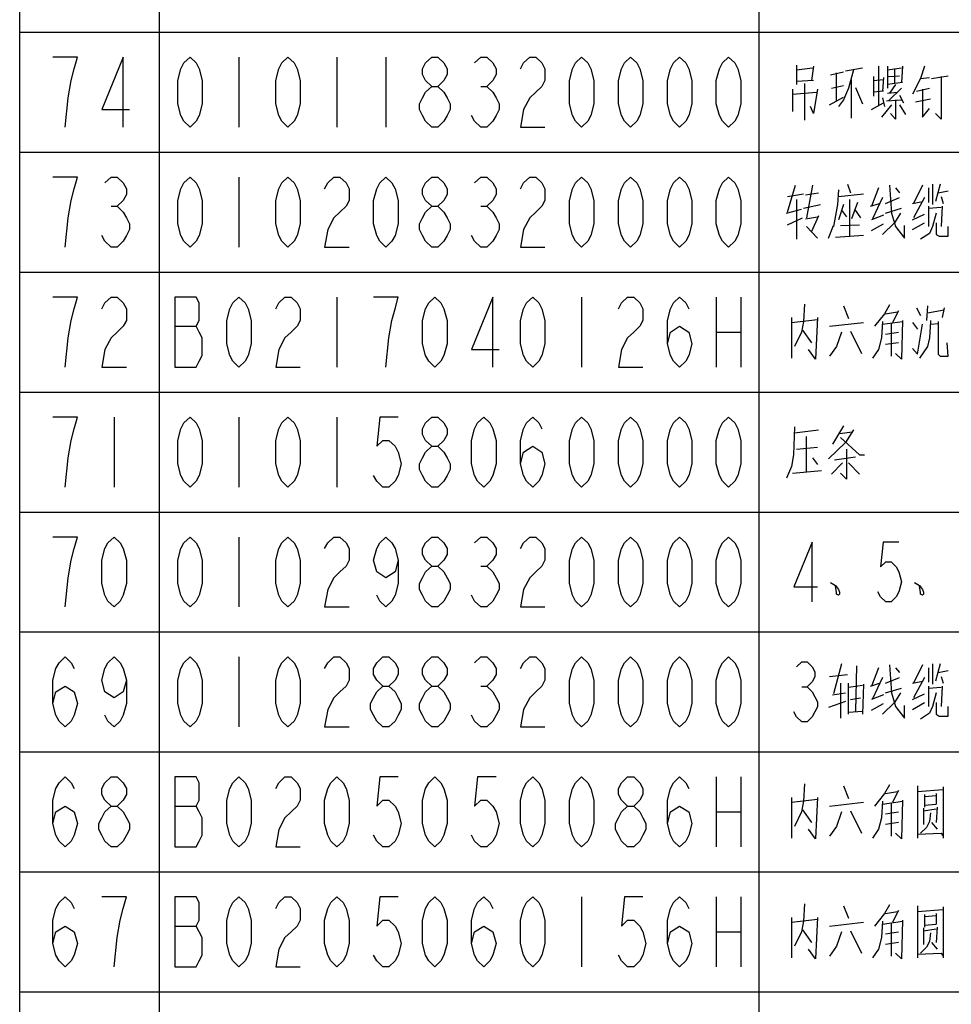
# Model space of a CAD drawing. Header units: millimetres. Extents: x 0 to 5902, y 0 to 4136.
# Tile 33 of 59: x 4934 to 5167, y 2127 to 2373. Entities that reach past the tile are written whole.
import ezdxf

# ---------------------------------------------------------------- set-up
doc = ezdxf.new("R2010")
doc.units = ezdxf.units.MM
doc.header["$LTSCALE"] = 81.675
doc.layers.get('0').update_dxf_attribs({"linetype": 'CONTINUOUS'})
doc.layers.add('010008340000_DXF_TABLE', color=7, linetype='CONTINUOUS')

# ---------------------------------------------------------------- blocks, each defined once
blk = doc.blocks.new('TABLE_BL0', base_point=(5418.04, 2054.83))
at = {"layer": '010008340000_DXF_TABLE', "color": 2, "linetype": 'Continuous'}
for p, q in [((4934.17, 330.25), (4934.17, 3780.25)), ((4969.17, 330.25), (4969.17, 3780.25)), ((5119.17, 330.25), (5119.17, 3780.25)), ((4934.17, 2370.25), (5894.17, 2370.25)), ((4934.17, 2340.25), (5894.17, 2340.25)), ((4934.17, 2310.25), (5894.17, 2310.25)), ((4934.17, 2280.25), (5894.17, 2280.25)), ((4934.17, 2250.25), (5894.17, 2250.25)), ((4934.17, 2220.25), (5894.17, 2220.25)), ((4934.17, 2190.25), (5894.17, 2190.25)), ((4934.17, 2160.25), (5894.17, 2160.25)), ((4934.17, 2130.25), (5894.17, 2130.25))]:
    blk.add_line(p, q, dxfattribs=at)
at = {"layer": '010008340000_DXF_TABLE', "color": 5, "linetype": 'Continuous'}
for p, q in [((4989.04, 2364), (4989.04, 2346.5)), ((5013.54, 2364), (5013.54, 2346.5)), ((5025.79, 2364), (5025.79, 2346.5)), ((5128.54, 2362.03), (5128.54, 2357.19)), ((5132.79, 2361.79), (5132.29, 2358.16)), ((5149.04, 2361.79), (5149.04, 2351.87)), ((5151.29, 2361.79), (5151.29, 2356.22)), ((5155.04, 2361.79), (5154.79, 2357.67)), ((5128.54, 2360.82), (5132.54, 2361.3)), ((5137.04, 2359.61), (5140.29, 2360.33)), ((5138.54, 2353.08), (5138.54, 2360.09)), ((5140.79, 2360.58), (5145.04, 2361.3)), ((5147.79, 2359.13), (5147.79, 2354.29)), ((5151.29, 2360.82), (5154.79, 2361.3)), ((5151.54, 2359.13), (5154.29, 2359.37)), ((5153.04, 2361.06), (5153.04, 2357.43)), ((5162.29, 2358.64), (5166.54, 2359.37)), ((5049.53, 2356.71), (5051.06, 2356.71)), ((5132.79, 2358.16), (5128.54, 2357.92)), ((5130.54, 2357.43), (5130.54, 2348.24)), ((5137.29, 2356.22), (5140.29, 2356.95)), ((5142.29, 2348.72), (5142.29, 2358.4)), ((5147.79, 2358.16), (5150.29, 2358.4)), ((5150.29, 2358.88), (5150.04, 2355.5)), ((5155.04, 2357.67), (5151.29, 2357.19)), ((5153.29, 2357.19), (5151.79, 2355.01)), ((5159.54, 2358.64), (5161.79, 2358.88)), ((5127.54, 2355.98), (5127.54, 2350.42)), ((5127.54, 2354.77), (5133.54, 2355.25)), ((5143.29, 2356.46), (5145.04, 2352.35)), ((5150.29, 2355.5), (5147.79, 2355.25)), ((5151.29, 2355.01), (5153.79, 2355.25)), ((5154.79, 2356.22), (5151.54, 2353.08)), ((5154.29, 2354.53), (5155.29, 2352.59)), ((5158.54, 2355.5), (5161.79, 2356.22)), ((5136.79, 2352.11), (5140.29, 2354.04)), ((5147.29, 2350.9), (5150.29, 2352.59)), ((5152.29, 2352.11), (5149.79, 2348.96)), ((5150.04, 2353.8), (5150.54, 2351.63)), ((5151.04, 2353.08), (5154.79, 2353.32)), ((5154.29, 2352.11), (5155.79, 2349.69)), ((5158.29, 2352.84), (5162.04, 2353.56)), ((4989.04, 2334), (4989.04, 2316.5)), ((5126.29, 2325.25), (5128.29, 2332.03)), ((5132.54, 2332.03), (5131.04, 2323.8)), ((5141.29, 2332.27), (5142.04, 2330.09)), ((5160.04, 2332.03), (5157.79, 2327.43)), ((5162.54, 2332.27), (5162.54, 2327.19)), ((5164.54, 2332.27), (5163.29, 2327.92)), ((5126.29, 2329.13), (5130.29, 2329.85)), ((5130.79, 2329.61), (5134.04, 2330.09)), ((5139.04, 2329.13), (5145.29, 2329.85)), ((5149.04, 2331.3), (5147.29, 2326.71)), ((5153.29, 2331.3), (5154.29, 2330.09)), ((5161.54, 2331.3), (5161.54, 2327.67)), ((5164.04, 2330.09), (5166.54, 2330.58)), ((5128.54, 2328.4), (5128.54, 2318.48)), ((5130.29, 2326.22), (5134.54, 2327.19)), ((5140.29, 2327.19), (5139.04, 2323.32)), ((5141.79, 2328.4), (5141.79, 2319.21)), ((5143.79, 2327.67), (5142.29, 2323.56)), ((5147.04, 2326.71), (5149.29, 2327.43)), ((5150.04, 2328.88), (5147.54, 2323.56)), ((5150.79, 2327.43), (5154.29, 2328.88)), ((5157.54, 2327.43), (5160.04, 2327.92)), ((5160.54, 2328.88), (5157.79, 2323.8)), ((5164.79, 2329.13), (5165.29, 2327.43)), ((4957.03, 2326.71), (4958.56, 2326.71)), ((5049.53, 2326.71), (5051.06, 2326.71)), ((5126.04, 2325.01), (5129.79, 2325.98)), ((5139.79, 2325.74), (5141.04, 2324.04)), ((5143.04, 2325.98), (5144.54, 2323.8)), ((5150.79, 2325.01), (5154.79, 2326.22)), ((5157.54, 2323.32), (5160.54, 2324.77)), ((5161.54, 2326.71), (5161.54, 2321.63)), ((5161.54, 2326.22), (5164.79, 2326.46)), ((5165.04, 2326.71), (5164.79, 2321.63)), ((5126.29, 2322.11), (5130.04, 2323.8)), ((5130.79, 2323.56), (5133.79, 2324.04)), ((5134.04, 2324.29), (5132.29, 2320.42)), ((5150.29, 2324.53), (5147.29, 2323.32)), ((5147.29, 2320.66), (5150.29, 2322.35)), ((5157.54, 2320.9), (5160.54, 2322.59)), ((5131.04, 2321.63), (5133.79, 2318.72)), ((5136.54, 2318.72), (5137.79, 2321.87)), ((5139.54, 2321.87), (5144.29, 2322.11)), ((5138.29, 2318.96), (5145.29, 2319.45)), ((5013.54, 2304), (5013.54, 2286.5)), ((5074.79, 2304), (5074.79, 2286.5)), ((5108.48, 2304), (5108.48, 2286.5)), ((5114.61, 2304), (5114.61, 2286.5)), ((5130.54, 2302.27), (5130.29, 2297.92)), ((5140.29, 2301.79), (5141.54, 2298.64)), ((5150.79, 2299.85), (5153.79, 2300.33)), ((5154.04, 2300.58), (5152.54, 2297.67)), ((5158.54, 2301.3), (5159.54, 2299.37)), ((5161.29, 2301.79), (5161.04, 2298.16)), ((5161.29, 2300.09), (5165.54, 2300.82)), ((5165.54, 2301.3), (5165.04, 2298.88)), ((5127.29, 2298.88), (5127.29, 2288.72)), ((5127.29, 2297.67), (5133.79, 2298.4)), ((5136.79, 2296.71), (5145.29, 2297.67)), ((5150.04, 2297.19), (5155.04, 2297.92)), ((5157.54, 2297.67), (5158.79, 2295.98)), ((4972.97, 2296.71), (4978.33, 2296.71)), ((5108.48, 2295.25), (5114.61, 2295.25)), ((5130.04, 2295.74), (5132.29, 2292.59)), ((5142.04, 2295.5), (5144.79, 2289.93)), ((5150.79, 2294.77), (5154.04, 2295.25)), ((5152.29, 2289.21), (5152.29, 2297.43)), ((5154.04, 2292.59), (5150.79, 2292.11)), ((5161.29, 2291.63), (5159.29, 2288.72)), ((4957.79, 2274), (4957.79, 2256.5)), ((4989.04, 2274), (4989.04, 2256.5)), ((5013.54, 2274), (5013.54, 2256.5)), ((5128.04, 2270.09), (5134.04, 2270.82)), ((5140.29, 2271.79), (5137.54, 2267.19)), ((5131.04, 2260.42), (5131.04, 2269.13)), ((5139.29, 2269.85), (5142.54, 2270.33)), ((5128.54, 2265.98), (5133.79, 2266.46)), ((5132.54, 2263.8), (5133.79, 2262.11)), ((5138.04, 2263.32), (5143.29, 2264.04)), ((5127.54, 2259.93), (5134.79, 2260.66)), ((5140.04, 2262.59), (5137.29, 2259.69)), ((5141.54, 2262.59), (5144.29, 2259.69)), ((4989.04, 2244), (4989.04, 2226.5)), ((5049.53, 2236.71), (5051.06, 2236.71)), ((4989.04, 2214), (4989.04, 2196.5)), ((5139.79, 2212.27), (5137.79, 2204.77)), ((5143.54, 2211.79), (5143.29, 2200.42)), ((5160.04, 2212.03), (5157.79, 2207.43)), ((5162.54, 2212.27), (5162.54, 2207.19)), ((5164.54, 2212.27), (5163.29, 2207.92)), ((5136.79, 2209.13), (5141.29, 2209.61)), ((5149.04, 2211.3), (5147.29, 2206.71)), ((5150.04, 2208.88), (5147.54, 2203.56)), ((5150.79, 2207.43), (5154.29, 2208.88)), ((5153.29, 2211.3), (5154.29, 2210.09)), ((5160.54, 2208.88), (5157.79, 2203.8)), ((5161.54, 2211.3), (5161.54, 2207.67)), ((5164.04, 2210.09), (5166.54, 2210.58)), ((5164.79, 2209.13), (5165.29, 2207.43)), ((5049.53, 2206.71), (5051.06, 2206.71)), ((5129.89, 2206.5), (5131.2, 2206.5)), ((5139.54, 2207.43), (5139.54, 2198.72)), ((5141.54, 2199.69), (5141.54, 2207.43)), ((5141.54, 2206.46), (5145.04, 2206.95)), ((5145.29, 2207.19), (5145.04, 2199.69)), ((5147.04, 2206.71), (5149.29, 2207.43)), ((5157.54, 2207.43), (5160.04, 2207.92)), ((5161.54, 2206.71), (5161.54, 2201.63)), ((5161.54, 2206.22), (5164.79, 2206.46)), ((5165.04, 2206.71), (5164.79, 2201.63)), ((5137.54, 2204.53), (5140.79, 2205.01)), ((5150.29, 2204.53), (5147.29, 2203.32)), ((5150.79, 2205.01), (5154.79, 2206.22)), ((5157.54, 2203.32), (5160.54, 2204.77)), ((5140.79, 2202.84), (5136.54, 2201.38)), ((5142.04, 2203.32), (5144.54, 2203.8)), ((5147.29, 2200.66), (5150.29, 2202.35)), ((5157.54, 2200.9), (5160.54, 2202.59)), ((5141.54, 2200.17), (5145.04, 2200.42)), ((5108.48, 2184), (5108.48, 2166.5)), ((5114.61, 2184), (5114.61, 2166.5)), ((5130.54, 2182.27), (5130.29, 2177.92)), ((5140.29, 2181.79), (5141.54, 2178.64)), ((5158.79, 2181.79), (5158.79, 2168.72)), ((5150.79, 2179.85), (5153.79, 2180.34)), ((5154.04, 2180.58), (5152.54, 2177.67)), ((5158.79, 2180.34), (5165.29, 2180.82)), ((5160.54, 2179.61), (5160.54, 2176.46)), ((5160.54, 2179.13), (5163.54, 2179.37)), ((5163.54, 2179.85), (5163.54, 2177.19)), ((5165.29, 2181.54), (5165.29, 2168.72)), ((5127.29, 2178.88), (5127.29, 2168.72)), ((5127.29, 2177.67), (5133.79, 2178.4)), ((5136.79, 2176.71), (5145.29, 2177.67)), ((5150.04, 2177.19), (5155.04, 2177.92)), ((5152.29, 2169.21), (5152.29, 2177.43)), ((5160.54, 2176.95), (5163.54, 2177.19)), ((4972.97, 2176.71), (4978.33, 2176.71)), ((5108.48, 2175.25), (5114.61, 2175.25)), ((5130.04, 2175.74), (5132.29, 2172.59)), ((5142.04, 2175.5), (5144.79, 2169.93)), ((5150.79, 2174.77), (5154.04, 2175.25)), ((5160.29, 2176.22), (5160.29, 2172.11)), ((5160.29, 2175.5), (5163.54, 2175.98)), ((5162.04, 2175.01), (5161.79, 2172.83)), ((5163.79, 2176.46), (5163.54, 2172.59)), ((5154.04, 2172.59), (5150.79, 2172.11)), ((5162.29, 2172.59), (5163.79, 2170.9)), ((5074.79, 2154), (5074.79, 2136.5)), ((5108.48, 2154), (5108.48, 2136.5)), ((5114.61, 2154), (5114.61, 2136.5)), ((5130.54, 2152.27), (5130.29, 2147.92)), ((5140.29, 2151.79), (5141.54, 2148.64)), ((5150.79, 2149.85), (5153.79, 2150.34)), ((5154.04, 2150.58), (5152.54, 2147.67)), ((5158.79, 2151.79), (5158.79, 2138.72)), ((5158.79, 2150.34), (5165.29, 2150.82)), ((5163.54, 2149.85), (5163.54, 2147.19)), ((5165.29, 2151.54), (5165.29, 2138.72)), ((5127.29, 2148.88), (5127.29, 2138.72)), ((5127.29, 2147.67), (5133.79, 2148.4)), ((5136.79, 2146.71), (5145.29, 2147.67)), ((5150.04, 2147.19), (5155.04, 2147.92)), ((5152.29, 2139.21), (5152.29, 2147.43)), ((5160.54, 2149.61), (5160.54, 2146.46)), ((5160.54, 2149.13), (5163.54, 2149.37)), ((4972.97, 2146.71), (4978.33, 2146.71)), ((5108.48, 2145.25), (5114.61, 2145.25)), ((5130.04, 2145.74), (5132.29, 2142.59)), ((5142.04, 2145.5), (5144.79, 2139.93)), ((5150.79, 2144.77), (5154.04, 2145.25)), ((5160.29, 2146.22), (5160.29, 2142.11)), ((5160.29, 2145.5), (5163.54, 2145.98)), ((5160.54, 2146.95), (5163.54, 2147.19)), ((5162.04, 2145.01), (5161.79, 2142.83)), ((5163.79, 2146.46), (5163.54, 2142.59)), ((5154.04, 2142.59), (5150.79, 2142.11)), ((5162.29, 2142.59), (5163.79, 2140.9))]:
    blk.add_line(p, q, dxfattribs=at)
for points in [[(4945.54, 2346.5), (4946.31, 2353.8), (4947.08, 2358.17), (4947.84, 2361.09), (4948.61, 2364), (4942.48, 2364)], [(4960.09, 2346.5), (4960.09, 2364), (4954.73, 2350.88), (4961.62, 2350.88)], [(4976.79, 2346.5), (4975.26, 2347.96), (4974.5, 2349.42), (4973.73, 2352.34), (4973.73, 2358.17), (4974.5, 2361.09), (4975.26, 2362.55), (4976.79, 2364), (4978.33, 2362.55), (4979.09, 2361.09), (4979.86, 2358.17), (4979.86, 2352.34), (4979.09, 2349.42), (4978.33, 2347.96), (4976.79, 2346.5)], [(5001.29, 2346.5), (4999.76, 2347.96), (4999, 2349.42), (4998.23, 2352.34), (4998.23, 2358.17), (4999, 2361.09), (4999.76, 2362.55), (5001.29, 2364), (5002.83, 2362.55), (5003.59, 2361.09), (5004.36, 2358.17), (5004.36, 2352.34), (5003.59, 2349.42), (5002.83, 2347.96), (5001.29, 2346.5)], [(5037.28, 2356.71), (5035.75, 2358.17), (5034.98, 2359.63), (5034.98, 2361.09), (5035.75, 2362.55), (5037.28, 2364), (5038.81, 2364), (5040.34, 2362.55), (5041.11, 2361.09), (5041.11, 2359.63), (5040.34, 2358.17), (5038.81, 2356.71)], [(5048, 2362.55), (5049.53, 2364), (5051.06, 2364), (5052.59, 2362.55), (5053.36, 2361.09), (5053.36, 2359.63), (5052.59, 2358.17), (5051.06, 2356.71), (5052.59, 2355.25), (5053.36, 2353.8), (5054.12, 2352.34), (5054.12, 2350.88), (5053.36, 2349.42), (5052.59, 2347.96), (5051.06, 2346.5), (5049.53, 2346.5), (5048, 2347.96), (5047.23, 2349.42)], [(5059.48, 2361.09), (5060.25, 2362.55), (5061.78, 2364), (5063.31, 2364), (5064.84, 2362.55), (5065.61, 2361.09), (5065.61, 2358.17), (5064.84, 2356.71), (5063.31, 2355.25), (5061.78, 2353.8), (5060.25, 2350.88), (5059.48, 2346.5), (5065.61, 2346.5)], [(5074.79, 2346.5), (5073.26, 2347.96), (5072.5, 2349.42), (5071.73, 2352.34), (5071.73, 2358.17), (5072.5, 2361.09), (5073.26, 2362.55), (5074.79, 2364), (5076.33, 2362.55), (5077.09, 2361.09), (5077.86, 2358.17), (5077.86, 2352.34), (5077.09, 2349.42), (5076.33, 2347.96), (5074.79, 2346.5)], [(5087.04, 2346.5), (5085.51, 2347.96), (5084.75, 2349.42), (5083.98, 2352.34), (5083.98, 2358.17), (5084.75, 2361.09), (5085.51, 2362.55), (5087.04, 2364), (5088.58, 2362.55), (5089.34, 2361.09), (5090.11, 2358.17), (5090.11, 2352.34), (5089.34, 2349.42), (5088.58, 2347.96), (5087.04, 2346.5)], [(5099.29, 2346.5), (5097.76, 2347.96), (5097, 2349.42), (5096.23, 2352.34), (5096.23, 2358.17), (5097, 2361.09), (5097.76, 2362.55), (5099.29, 2364), (5100.83, 2362.55), (5101.59, 2361.09), (5102.36, 2358.17), (5102.36, 2352.34), (5101.59, 2349.42), (5100.83, 2347.96), (5099.29, 2346.5)], [(5111.54, 2346.5), (5110.01, 2347.96), (5109.25, 2349.42), (5108.48, 2352.34), (5108.48, 2358.17), (5109.25, 2361.09), (5110.01, 2362.55), (5111.54, 2364), (5113.08, 2362.55), (5113.84, 2361.09), (5114.61, 2358.17), (5114.61, 2352.34), (5113.84, 2349.42), (5113.08, 2347.96), (5111.54, 2346.5)], [(5160.54, 2361.79), (5159.54, 2358.64), (5157.54, 2354.77)], [(5142.79, 2360.82), (5141.54, 2356.22), (5140.29, 2353.32), (5139.04, 2351.63)], [(5164.79, 2359.13), (5164.79, 2348.48), (5163.29, 2349.93)], [(5037.28, 2346.5), (5035.75, 2347.96), (5034.98, 2349.42), (5034.22, 2350.88), (5034.22, 2352.34), (5034.98, 2353.8), (5035.75, 2355.25), (5037.28, 2356.71), (5038.81, 2356.71), (5040.34, 2355.25), (5041.11, 2353.8), (5041.87, 2352.34), (5041.87, 2350.88), (5041.11, 2349.42), (5040.34, 2347.96), (5038.81, 2346.5), (5037.28, 2346.5)], [(5133.79, 2355.98), (5132.79, 2349.93), (5132.04, 2351.63)], [(5160.04, 2355.98), (5160.04, 2348.96), (5161.79, 2351.14)], [(5153.29, 2353.32), (5153.29, 2348.48), (5152.04, 2349.93)], [(4945.54, 2316.5), (4946.31, 2323.8), (4947.08, 2328.17), (4947.84, 2331.09), (4948.61, 2334), (4942.48, 2334)], [(4955.5, 2332.55), (4957.03, 2334), (4958.56, 2334), (4960.09, 2332.55), (4960.86, 2331.09), (4960.86, 2329.63), (4960.09, 2328.17), (4958.56, 2326.71), (4960.09, 2325.25), (4960.86, 2323.8), (4961.62, 2322.34), (4961.62, 2320.88), (4960.86, 2319.42), (4960.09, 2317.96), (4958.56, 2316.5), (4957.03, 2316.5), (4955.5, 2317.96), (4954.73, 2319.42)], [(4976.79, 2316.5), (4975.26, 2317.96), (4974.5, 2319.42), (4973.73, 2322.34), (4973.73, 2328.17), (4974.5, 2331.09), (4975.26, 2332.55), (4976.79, 2334), (4978.33, 2332.55), (4979.09, 2331.09), (4979.86, 2328.17), (4979.86, 2322.34), (4979.09, 2319.42), (4978.33, 2317.96), (4976.79, 2316.5)], [(5001.29, 2316.5), (4999.76, 2317.96), (4999, 2319.42), (4998.23, 2322.34), (4998.23, 2328.17), (4999, 2331.09), (4999.76, 2332.55), (5001.29, 2334), (5002.83, 2332.55), (5003.59, 2331.09), (5004.36, 2328.17), (5004.36, 2322.34), (5003.59, 2319.42), (5002.83, 2317.96), (5001.29, 2316.5)], [(5010.48, 2331.09), (5011.25, 2332.55), (5012.78, 2334), (5014.31, 2334), (5015.84, 2332.55), (5016.61, 2331.09), (5016.61, 2328.17), (5015.84, 2326.71), (5014.31, 2325.25), (5012.78, 2323.8), (5011.25, 2320.88), (5010.48, 2316.5), (5016.61, 2316.5)], [(5025.79, 2316.5), (5024.26, 2317.96), (5023.5, 2319.42), (5022.73, 2322.34), (5022.73, 2328.17), (5023.5, 2331.09), (5024.26, 2332.55), (5025.79, 2334), (5027.33, 2332.55), (5028.09, 2331.09), (5028.86, 2328.17), (5028.86, 2322.34), (5028.09, 2319.42), (5027.33, 2317.96), (5025.79, 2316.5)], [(5037.28, 2326.71), (5035.75, 2328.17), (5034.98, 2329.63), (5034.98, 2331.09), (5035.75, 2332.55), (5037.28, 2334), (5038.81, 2334), (5040.34, 2332.55), (5041.11, 2331.09), (5041.11, 2329.63), (5040.34, 2328.17), (5038.81, 2326.71)], [(5048, 2332.55), (5049.53, 2334), (5051.06, 2334), (5052.59, 2332.55), (5053.36, 2331.09), (5053.36, 2329.63), (5052.59, 2328.17), (5051.06, 2326.71), (5052.59, 2325.25), (5053.36, 2323.8), (5054.12, 2322.34), (5054.12, 2320.88), (5053.36, 2319.42), (5052.59, 2317.96), (5051.06, 2316.5), (5049.53, 2316.5), (5048, 2317.96), (5047.23, 2319.42)], [(5059.48, 2331.09), (5060.25, 2332.55), (5061.78, 2334), (5063.31, 2334), (5064.84, 2332.55), (5065.61, 2331.09), (5065.61, 2328.17), (5064.84, 2326.71), (5063.31, 2325.25), (5061.78, 2323.8), (5060.25, 2320.88), (5059.48, 2316.5), (5065.61, 2316.5)], [(5074.79, 2316.5), (5073.26, 2317.96), (5072.5, 2319.42), (5071.73, 2322.34), (5071.73, 2328.17), (5072.5, 2331.09), (5073.26, 2332.55), (5074.79, 2334), (5076.33, 2332.55), (5077.09, 2331.09), (5077.86, 2328.17), (5077.86, 2322.34), (5077.09, 2319.42), (5076.33, 2317.96), (5074.79, 2316.5)], [(5087.04, 2316.5), (5085.51, 2317.96), (5084.75, 2319.42), (5083.98, 2322.34), (5083.98, 2328.17), (5084.75, 2331.09), (5085.51, 2332.55), (5087.04, 2334), (5088.58, 2332.55), (5089.34, 2331.09), (5090.11, 2328.17), (5090.11, 2322.34), (5089.34, 2319.42), (5088.58, 2317.96), (5087.04, 2316.5)], [(5099.29, 2316.5), (5097.76, 2317.96), (5097, 2319.42), (5096.23, 2322.34), (5096.23, 2328.17), (5097, 2331.09), (5097.76, 2332.55), (5099.29, 2334), (5100.83, 2332.55), (5101.59, 2331.09), (5102.36, 2328.17), (5102.36, 2322.34), (5101.59, 2319.42), (5100.83, 2317.96), (5099.29, 2316.5)], [(5111.54, 2316.5), (5110.01, 2317.96), (5109.25, 2319.42), (5108.48, 2322.34), (5108.48, 2328.17), (5109.25, 2331.09), (5110.01, 2332.55), (5111.54, 2334), (5113.08, 2332.55), (5113.84, 2331.09), (5114.61, 2328.17), (5114.61, 2322.34), (5113.84, 2319.42), (5113.08, 2317.96), (5111.54, 2316.5)], [(5151.79, 2332.03), (5152.29, 2325.01), (5153.29, 2321.63)], [(5139.04, 2330.82), (5138.79, 2327.19), (5137.79, 2321.63)], [(5037.28, 2316.5), (5035.75, 2317.96), (5034.98, 2319.42), (5034.22, 2320.88), (5034.22, 2322.34), (5034.98, 2323.8), (5035.75, 2325.25), (5037.28, 2326.71), (5038.81, 2326.71), (5040.34, 2325.25), (5041.11, 2323.8), (5041.87, 2322.34), (5041.87, 2320.88), (5041.11, 2319.42), (5040.34, 2317.96), (5038.81, 2316.5), (5037.28, 2316.5)], [(5154.54, 2325.01), (5153.04, 2322.59), (5150.04, 2319.69)], [(5163.54, 2325.01), (5162.54, 2321.63), (5161.79, 2319.93), (5159.54, 2318.48)], [(5163.54, 2322.59), (5163.54, 2319.69), (5164.29, 2319.21), (5166.54, 2319.21), (5166.54, 2321.63)], [(5153.29, 2321.63), (5155.54, 2318.72), (5155.54, 2321.87)], [(4945.54, 2286.5), (4946.31, 2293.8), (4947.08, 2298.17), (4947.84, 2301.09), (4948.61, 2304), (4942.48, 2304)], [(4954.73, 2301.09), (4955.5, 2302.55), (4957.03, 2304), (4958.56, 2304), (4960.09, 2302.55), (4960.86, 2301.09), (4960.86, 2298.17), (4960.09, 2296.71), (4958.56, 2295.25), (4957.03, 2293.8), (4955.5, 2290.88), (4954.73, 2286.5), (4960.86, 2286.5)], [(4972.97, 2304), (4972.97, 2286.5), (4978.33, 2286.5), (4979.09, 2287.96), (4979.86, 2289.42), (4979.86, 2293.8), (4979.09, 2295.25), (4978.33, 2296.71), (4979.09, 2298.17), (4979.09, 2302.55), (4978.33, 2304), (4972.97, 2304)], [(4989.04, 2286.5), (4987.51, 2287.96), (4986.75, 2289.42), (4985.98, 2292.34), (4985.98, 2298.17), (4986.75, 2301.09), (4987.51, 2302.55), (4989.04, 2304), (4990.58, 2302.55), (4991.34, 2301.09), (4992.11, 2298.17), (4992.11, 2292.34), (4991.34, 2289.42), (4990.58, 2287.96), (4989.04, 2286.5)], [(4998.23, 2301.09), (4999, 2302.55), (5000.53, 2304), (5002.06, 2304), (5003.59, 2302.55), (5004.36, 2301.09), (5004.36, 2298.17), (5003.59, 2296.71), (5002.06, 2295.25), (5000.53, 2293.8), (4999, 2290.88), (4998.23, 2286.5), (5004.36, 2286.5)], [(5025.79, 2286.5), (5026.56, 2293.8), (5027.33, 2298.17), (5028.09, 2301.09), (5028.86, 2304), (5022.73, 2304)], [(5038.04, 2286.5), (5036.51, 2287.96), (5035.75, 2289.42), (5034.98, 2292.34), (5034.98, 2298.17), (5035.75, 2301.09), (5036.51, 2302.55), (5038.04, 2304), (5039.58, 2302.55), (5040.34, 2301.09), (5041.11, 2298.17), (5041.11, 2292.34), (5040.34, 2289.42), (5039.58, 2287.96), (5038.04, 2286.5)], [(5052.59, 2286.5), (5052.59, 2304), (5047.23, 2290.88), (5054.12, 2290.88)], [(5062.54, 2286.5), (5061.01, 2287.96), (5060.25, 2289.42), (5059.48, 2292.34), (5059.48, 2298.17), (5060.25, 2301.09), (5061.01, 2302.55), (5062.54, 2304), (5064.08, 2302.55), (5064.84, 2301.09), (5065.61, 2298.17), (5065.61, 2292.34), (5064.84, 2289.42), (5064.08, 2287.96), (5062.54, 2286.5)], [(5083.98, 2301.09), (5084.75, 2302.55), (5086.28, 2304), (5087.81, 2304), (5089.34, 2302.55), (5090.11, 2301.09), (5090.11, 2298.17), (5089.34, 2296.71), (5087.81, 2295.25), (5086.28, 2293.8), (5084.75, 2290.88), (5083.98, 2286.5), (5090.11, 2286.5)], [(5096.23, 2292.34), (5097, 2295.25), (5099.29, 2296.71), (5101.59, 2295.25), (5102.36, 2292.34), (5101.59, 2289.42), (5100.83, 2287.96), (5099.29, 2286.5), (5097.76, 2287.96), (5097, 2289.42), (5096.23, 2292.34), (5096.23, 2298.17), (5097, 2301.09), (5097.76, 2302.55), (5099.29, 2304), (5100.83, 2302.55), (5101.59, 2301.09)], [(5151.79, 2302.03), (5150.54, 2299.85), (5148.04, 2296.71)], [(5130.29, 2297.92), (5129.79, 2295.25), (5128.04, 2291.63)], [(5133.79, 2298.88), (5133.29, 2288.48), (5131.54, 2290.9)], [(5150.04, 2297.92), (5149.79, 2293.8), (5149.04, 2290.9), (5147.54, 2288.72)], [(5155.04, 2298.16), (5154.79, 2288.48), (5153.29, 2289.93)], [(5162.04, 2297.92), (5161.79, 2293.8), (5161.29, 2291.63)], [(5162.04, 2298.16), (5162.04, 2297.19), (5164.04, 2297.43)], [(5164.04, 2297.92), (5164.04, 2289.69), (5164.54, 2289.21), (5166.54, 2289.21), (5166.29, 2292.59)], [(5139.79, 2295.25), (5138.54, 2291.63), (5136.79, 2289.21)], [(5157.54, 2291.14), (5158.79, 2289.69), (5160.04, 2297.19)], [(4945.54, 2256.5), (4946.31, 2263.8), (4947.08, 2268.17), (4947.84, 2271.09), (4948.61, 2274), (4942.48, 2274)], [(4976.79, 2256.5), (4975.26, 2257.96), (4974.5, 2259.42), (4973.73, 2262.34), (4973.73, 2268.17), (4974.5, 2271.09), (4975.26, 2272.55), (4976.79, 2274), (4978.33, 2272.55), (4979.09, 2271.09), (4979.86, 2268.17), (4979.86, 2262.34), (4979.09, 2259.42), (4978.33, 2257.96), (4976.79, 2256.5)], [(5001.29, 2256.5), (4999.76, 2257.96), (4999, 2259.42), (4998.23, 2262.34), (4998.23, 2268.17), (4999, 2271.09), (4999.76, 2272.55), (5001.29, 2274), (5002.83, 2272.55), (5003.59, 2271.09), (5004.36, 2268.17), (5004.36, 2262.34), (5003.59, 2259.42), (5002.83, 2257.96), (5001.29, 2256.5)], [(5028.86, 2274), (5024.26, 2274), (5023.5, 2266.71), (5025.03, 2268.17), (5026.56, 2268.17), (5028.09, 2266.71), (5028.86, 2265.25), (5029.62, 2262.34), (5028.86, 2259.42), (5028.09, 2257.96), (5026.56, 2256.5), (5025.03, 2256.5), (5023.5, 2257.96), (5022.73, 2259.42)], [(5037.28, 2266.71), (5035.75, 2268.17), (5034.98, 2269.63), (5034.98, 2271.09), (5035.75, 2272.55), (5037.28, 2274), (5038.81, 2274), (5040.34, 2272.55), (5041.11, 2271.09), (5041.11, 2269.63), (5040.34, 2268.17), (5038.81, 2266.71)], [(5050.29, 2256.5), (5048.76, 2257.96), (5048, 2259.42), (5047.23, 2262.34), (5047.23, 2268.17), (5048, 2271.09), (5048.76, 2272.55), (5050.29, 2274), (5051.83, 2272.55), (5052.59, 2271.09), (5053.36, 2268.17), (5053.36, 2262.34), (5052.59, 2259.42), (5051.83, 2257.96), (5050.29, 2256.5)], [(5059.48, 2262.34), (5060.25, 2265.25), (5062.54, 2266.71), (5064.84, 2265.25), (5065.61, 2262.34), (5064.84, 2259.42), (5064.08, 2257.96), (5062.54, 2256.5), (5061.01, 2257.96), (5060.25, 2259.42), (5059.48, 2262.34), (5059.48, 2268.17), (5060.25, 2271.09), (5061.01, 2272.55), (5062.54, 2274), (5064.08, 2272.55), (5064.84, 2271.09)], [(5074.79, 2256.5), (5073.26, 2257.96), (5072.5, 2259.42), (5071.73, 2262.34), (5071.73, 2268.17), (5072.5, 2271.09), (5073.26, 2272.55), (5074.79, 2274), (5076.33, 2272.55), (5077.09, 2271.09), (5077.86, 2268.17), (5077.86, 2262.34), (5077.09, 2259.42), (5076.33, 2257.96), (5074.79, 2256.5)], [(5087.04, 2256.5), (5085.51, 2257.96), (5084.75, 2259.42), (5083.98, 2262.34), (5083.98, 2268.17), (5084.75, 2271.09), (5085.51, 2272.55), (5087.04, 2274), (5088.58, 2272.55), (5089.34, 2271.09), (5090.11, 2268.17), (5090.11, 2262.34), (5089.34, 2259.42), (5088.58, 2257.96), (5087.04, 2256.5)], [(5099.29, 2256.5), (5097.76, 2257.96), (5097, 2259.42), (5096.23, 2262.34), (5096.23, 2268.17), (5097, 2271.09), (5097.76, 2272.55), (5099.29, 2274), (5100.83, 2272.55), (5101.59, 2271.09), (5102.36, 2268.17), (5102.36, 2262.34), (5101.59, 2259.42), (5100.83, 2257.96), (5099.29, 2256.5)], [(5111.54, 2256.5), (5110.01, 2257.96), (5109.25, 2259.42), (5108.48, 2262.34), (5108.48, 2268.17), (5109.25, 2271.09), (5110.01, 2272.55), (5111.54, 2274), (5113.08, 2272.55), (5113.84, 2271.09), (5114.61, 2268.17), (5114.61, 2262.34), (5113.84, 2259.42), (5113.08, 2257.96), (5111.54, 2256.5)], [(5128.04, 2271.54), (5127.79, 2264.53), (5127.29, 2261.63), (5126.04, 2258.72)], [(5142.79, 2270.82), (5140.79, 2267.67), (5136.54, 2263.56)], [(5139.54, 2268.88), (5144.29, 2264.53), (5145.54, 2264.53)], [(5037.28, 2256.5), (5035.75, 2257.96), (5034.98, 2259.42), (5034.22, 2260.88), (5034.22, 2262.34), (5034.98, 2263.8), (5035.75, 2265.25), (5037.28, 2266.71), (5038.81, 2266.71), (5040.34, 2265.25), (5041.11, 2263.8), (5041.87, 2262.34), (5041.87, 2260.88), (5041.11, 2259.42), (5040.34, 2257.96), (5038.81, 2256.5), (5037.28, 2256.5)], [(5141.04, 2265.98), (5141.04, 2258.48), (5139.54, 2259.93)], [(4945.54, 2226.5), (4946.31, 2233.8), (4947.08, 2238.17), (4947.84, 2241.09), (4948.61, 2244), (4942.48, 2244)], [(4957.79, 2226.5), (4956.26, 2227.96), (4955.5, 2229.42), (4954.73, 2232.34), (4954.73, 2238.17), (4955.5, 2241.09), (4956.26, 2242.55), (4957.79, 2244), (4959.32, 2242.55), (4960.09, 2241.09), (4960.86, 2238.17), (4960.86, 2232.34), (4960.09, 2229.42), (4959.32, 2227.96), (4957.79, 2226.5)], [(4976.79, 2226.5), (4975.26, 2227.96), (4974.5, 2229.42), (4973.73, 2232.34), (4973.73, 2238.17), (4974.5, 2241.09), (4975.26, 2242.55), (4976.79, 2244), (4978.33, 2242.55), (4979.09, 2241.09), (4979.86, 2238.17), (4979.86, 2232.34), (4979.09, 2229.42), (4978.33, 2227.96), (4976.79, 2226.5)], [(5001.29, 2226.5), (4999.76, 2227.96), (4999, 2229.42), (4998.23, 2232.34), (4998.23, 2238.17), (4999, 2241.09), (4999.76, 2242.55), (5001.29, 2244), (5002.83, 2242.55), (5003.59, 2241.09), (5004.36, 2238.17), (5004.36, 2232.34), (5003.59, 2229.42), (5002.83, 2227.96), (5001.29, 2226.5)], [(5010.48, 2241.09), (5011.25, 2242.55), (5012.78, 2244), (5014.31, 2244), (5015.84, 2242.55), (5016.61, 2241.09), (5016.61, 2238.17), (5015.84, 2236.71), (5014.31, 2235.25), (5012.78, 2233.8), (5011.25, 2230.88), (5010.48, 2226.5), (5016.61, 2226.5)], [(5028.86, 2238.17), (5028.09, 2235.25), (5025.79, 2233.8), (5023.5, 2235.25), (5022.73, 2238.17), (5023.5, 2241.09), (5024.26, 2242.55), (5025.79, 2244), (5027.33, 2242.55), (5028.09, 2241.09), (5028.86, 2238.17), (5028.86, 2232.34), (5028.09, 2229.42), (5027.33, 2227.96), (5025.79, 2226.5), (5024.26, 2227.96), (5023.5, 2229.42)], [(5037.28, 2236.71), (5035.75, 2238.17), (5034.98, 2239.63), (5034.98, 2241.09), (5035.75, 2242.55), (5037.28, 2244), (5038.81, 2244), (5040.34, 2242.55), (5041.11, 2241.09), (5041.11, 2239.63), (5040.34, 2238.17), (5038.81, 2236.71)], [(5048, 2242.55), (5049.53, 2244), (5051.06, 2244), (5052.59, 2242.55), (5053.36, 2241.09), (5053.36, 2239.63), (5052.59, 2238.17), (5051.06, 2236.71), (5052.59, 2235.25), (5053.36, 2233.8), (5054.12, 2232.34), (5054.12, 2230.88), (5053.36, 2229.42), (5052.59, 2227.96), (5051.06, 2226.5), (5049.53, 2226.5), (5048, 2227.96), (5047.23, 2229.42)], [(5059.48, 2241.09), (5060.25, 2242.55), (5061.78, 2244), (5063.31, 2244), (5064.84, 2242.55), (5065.61, 2241.09), (5065.61, 2238.17), (5064.84, 2236.71), (5063.31, 2235.25), (5061.78, 2233.8), (5060.25, 2230.88), (5059.48, 2226.5), (5065.61, 2226.5)], [(5074.79, 2226.5), (5073.26, 2227.96), (5072.5, 2229.42), (5071.73, 2232.34), (5071.73, 2238.17), (5072.5, 2241.09), (5073.26, 2242.55), (5074.79, 2244), (5076.33, 2242.55), (5077.09, 2241.09), (5077.86, 2238.17), (5077.86, 2232.34), (5077.09, 2229.42), (5076.33, 2227.96), (5074.79, 2226.5)], [(5087.04, 2226.5), (5085.51, 2227.96), (5084.75, 2229.42), (5083.98, 2232.34), (5083.98, 2238.17), (5084.75, 2241.09), (5085.51, 2242.55), (5087.04, 2244), (5088.58, 2242.55), (5089.34, 2241.09), (5090.11, 2238.17), (5090.11, 2232.34), (5089.34, 2229.42), (5088.58, 2227.96), (5087.04, 2226.5)], [(5099.29, 2226.5), (5097.76, 2227.96), (5097, 2229.42), (5096.23, 2232.34), (5096.23, 2238.17), (5097, 2241.09), (5097.76, 2242.55), (5099.29, 2244), (5100.83, 2242.55), (5101.59, 2241.09), (5102.36, 2238.17), (5102.36, 2232.34), (5101.59, 2229.42), (5100.83, 2227.96), (5099.29, 2226.5)], [(5111.54, 2226.5), (5110.01, 2227.96), (5109.25, 2229.42), (5108.48, 2232.34), (5108.48, 2238.17), (5109.25, 2241.09), (5110.01, 2242.55), (5111.54, 2244), (5113.08, 2242.55), (5113.84, 2241.09), (5114.61, 2238.17), (5114.61, 2232.34), (5113.84, 2229.42), (5113.08, 2227.96), (5111.54, 2226.5)], [(5132.51, 2227.75), (5132.51, 2242.75), (5127.92, 2231.5), (5133.83, 2231.5)], [(5154.17, 2242.75), (5150.23, 2242.75), (5149.58, 2236.5), (5150.89, 2237.75), (5152.2, 2237.75), (5153.51, 2236.5), (5154.17, 2235.25), (5154.83, 2232.75), (5154.17, 2230.25), (5153.51, 2229), (5152.2, 2227.75), (5150.89, 2227.75), (5149.58, 2229), (5148.92, 2230.25)], [(5037.28, 2226.5), (5035.75, 2227.96), (5034.98, 2229.42), (5034.22, 2230.88), (5034.22, 2232.34), (5034.98, 2233.8), (5035.75, 2235.25), (5037.28, 2236.71), (5038.81, 2236.71), (5040.34, 2235.25), (5041.11, 2233.8), (5041.87, 2232.34), (5041.87, 2230.88), (5041.11, 2229.42), (5040.34, 2227.96), (5038.81, 2226.5), (5037.28, 2226.5)], [(5137.04, 2232.59), (5138.29, 2231.87), (5139.04, 2230.9), (5139.29, 2230.17), (5139.29, 2229.69), (5139.04, 2229.45), (5138.54, 2229.69), (5138.54, 2230.17), (5138.29, 2231.63)], [(5158.04, 2232.59), (5159.29, 2231.87), (5160.04, 2230.9), (5160.29, 2230.17), (5160.29, 2229.69), (5160.04, 2229.45), (5159.54, 2229.69), (5159.54, 2230.17), (5159.29, 2231.63)], [(4942.48, 2202.34), (4943.25, 2205.25), (4945.54, 2206.71), (4947.84, 2205.25), (4948.61, 2202.34), (4947.84, 2199.42), (4947.08, 2197.96), (4945.54, 2196.5), (4944.01, 2197.96), (4943.25, 2199.42), (4942.48, 2202.34), (4942.48, 2208.17), (4943.25, 2211.09), (4944.01, 2212.55), (4945.54, 2214), (4947.08, 2212.55), (4947.84, 2211.09)], [(4960.86, 2208.17), (4960.09, 2205.25), (4957.79, 2203.8), (4955.5, 2205.25), (4954.73, 2208.17), (4955.5, 2211.09), (4956.26, 2212.55), (4957.79, 2214), (4959.32, 2212.55), (4960.09, 2211.09), (4960.86, 2208.17), (4960.86, 2202.34), (4960.09, 2199.42), (4959.32, 2197.96), (4957.79, 2196.5), (4956.26, 2197.96), (4955.5, 2199.42)], [(4976.79, 2196.5), (4975.26, 2197.96), (4974.5, 2199.42), (4973.73, 2202.34), (4973.73, 2208.17), (4974.5, 2211.09), (4975.26, 2212.55), (4976.79, 2214), (4978.33, 2212.55), (4979.09, 2211.09), (4979.86, 2208.17), (4979.86, 2202.34), (4979.09, 2199.42), (4978.33, 2197.96), (4976.79, 2196.5)], [(5001.29, 2196.5), (4999.76, 2197.96), (4999, 2199.42), (4998.23, 2202.34), (4998.23, 2208.17), (4999, 2211.09), (4999.76, 2212.55), (5001.29, 2214), (5002.83, 2212.55), (5003.59, 2211.09), (5004.36, 2208.17), (5004.36, 2202.34), (5003.59, 2199.42), (5002.83, 2197.96), (5001.29, 2196.5)], [(5010.48, 2211.09), (5011.25, 2212.55), (5012.78, 2214), (5014.31, 2214), (5015.84, 2212.55), (5016.61, 2211.09), (5016.61, 2208.17), (5015.84, 2206.71), (5014.31, 2205.25), (5012.78, 2203.8), (5011.25, 2200.88), (5010.48, 2196.5), (5016.61, 2196.5)], [(5025.03, 2206.71), (5023.5, 2208.17), (5022.73, 2209.63), (5022.73, 2211.09), (5023.5, 2212.55), (5025.03, 2214), (5026.56, 2214), (5028.09, 2212.55), (5028.86, 2211.09), (5028.86, 2209.63), (5028.09, 2208.17), (5026.56, 2206.71)], [(5037.28, 2206.71), (5035.75, 2208.17), (5034.98, 2209.63), (5034.98, 2211.09), (5035.75, 2212.55), (5037.28, 2214), (5038.81, 2214), (5040.34, 2212.55), (5041.11, 2211.09), (5041.11, 2209.63), (5040.34, 2208.17), (5038.81, 2206.71)], [(5048, 2212.55), (5049.53, 2214), (5051.06, 2214), (5052.59, 2212.55), (5053.36, 2211.09), (5053.36, 2209.63), (5052.59, 2208.17), (5051.06, 2206.71), (5052.59, 2205.25), (5053.36, 2203.8), (5054.12, 2202.34), (5054.12, 2200.88), (5053.36, 2199.42), (5052.59, 2197.96), (5051.06, 2196.5), (5049.53, 2196.5), (5048, 2197.96), (5047.23, 2199.42)], [(5059.48, 2211.09), (5060.25, 2212.55), (5061.78, 2214), (5063.31, 2214), (5064.84, 2212.55), (5065.61, 2211.09), (5065.61, 2208.17), (5064.84, 2206.71), (5063.31, 2205.25), (5061.78, 2203.8), (5060.25, 2200.88), (5059.48, 2196.5), (5065.61, 2196.5)], [(5074.79, 2196.5), (5073.26, 2197.96), (5072.5, 2199.42), (5071.73, 2202.34), (5071.73, 2208.17), (5072.5, 2211.09), (5073.26, 2212.55), (5074.79, 2214), (5076.33, 2212.55), (5077.09, 2211.09), (5077.86, 2208.17), (5077.86, 2202.34), (5077.09, 2199.42), (5076.33, 2197.96), (5074.79, 2196.5)], [(5087.04, 2196.5), (5085.51, 2197.96), (5084.75, 2199.42), (5083.98, 2202.34), (5083.98, 2208.17), (5084.75, 2211.09), (5085.51, 2212.55), (5087.04, 2214), (5088.58, 2212.55), (5089.34, 2211.09), (5090.11, 2208.17), (5090.11, 2202.34), (5089.34, 2199.42), (5088.58, 2197.96), (5087.04, 2196.5)], [(5099.29, 2196.5), (5097.76, 2197.96), (5097, 2199.42), (5096.23, 2202.34), (5096.23, 2208.17), (5097, 2211.09), (5097.76, 2212.55), (5099.29, 2214), (5100.83, 2212.55), (5101.59, 2211.09), (5102.36, 2208.17), (5102.36, 2202.34), (5101.59, 2199.42), (5100.83, 2197.96), (5099.29, 2196.5)], [(5111.54, 2196.5), (5110.01, 2197.96), (5109.25, 2199.42), (5108.48, 2202.34), (5108.48, 2208.17), (5109.25, 2211.09), (5110.01, 2212.55), (5111.54, 2214), (5113.08, 2212.55), (5113.84, 2211.09), (5114.61, 2208.17), (5114.61, 2202.34), (5113.84, 2199.42), (5113.08, 2197.96), (5111.54, 2196.5)], [(5128.58, 2211.5), (5129.89, 2212.75), (5131.2, 2212.75), (5132.51, 2211.5), (5133.17, 2210.25), (5133.17, 2209), (5132.51, 2207.75), (5131.2, 2206.5), (5132.51, 2205.25), (5133.17, 2204), (5133.83, 2202.75), (5133.83, 2201.5), (5133.17, 2200.25), (5132.51, 2199), (5131.2, 2197.75), (5129.89, 2197.75), (5128.58, 2199), (5127.92, 2200.25)], [(5151.79, 2212.03), (5152.29, 2205.01), (5153.29, 2201.63)], [(5025.03, 2196.5), (5023.5, 2197.96), (5022.73, 2199.42), (5021.97, 2200.88), (5021.97, 2202.34), (5022.73, 2203.8), (5023.5, 2205.25), (5025.03, 2206.71), (5026.56, 2206.71), (5028.09, 2205.25), (5028.86, 2203.8), (5029.62, 2202.34), (5029.62, 2200.88), (5028.86, 2199.42), (5028.09, 2197.96), (5026.56, 2196.5), (5025.03, 2196.5)], [(5037.28, 2196.5), (5035.75, 2197.96), (5034.98, 2199.42), (5034.22, 2200.88), (5034.22, 2202.34), (5034.98, 2203.8), (5035.75, 2205.25), (5037.28, 2206.71), (5038.81, 2206.71), (5040.34, 2205.25), (5041.11, 2203.8), (5041.87, 2202.34), (5041.87, 2200.88), (5041.11, 2199.42), (5040.34, 2197.96), (5038.81, 2196.5), (5037.28, 2196.5)], [(5154.54, 2205.01), (5153.04, 2202.59), (5150.04, 2199.69)], [(5163.54, 2205.01), (5162.54, 2201.63), (5161.79, 2199.93), (5159.54, 2198.48)], [(5153.29, 2201.63), (5155.54, 2198.72), (5155.54, 2201.87)], [(5163.54, 2202.59), (5163.54, 2199.69), (5164.29, 2199.21), (5166.54, 2199.21), (5166.54, 2201.63)], [(4942.48, 2172.34), (4943.25, 2175.25), (4945.54, 2176.71), (4947.84, 2175.25), (4948.61, 2172.34), (4947.84, 2169.42), (4947.08, 2167.96), (4945.54, 2166.5), (4944.01, 2167.96), (4943.25, 2169.42), (4942.48, 2172.34), (4942.48, 2178.17), (4943.25, 2181.09), (4944.01, 2182.55), (4945.54, 2184), (4947.08, 2182.55), (4947.84, 2181.09)], [(4957.03, 2176.71), (4955.5, 2178.17), (4954.73, 2179.63), (4954.73, 2181.09), (4955.5, 2182.55), (4957.03, 2184), (4958.56, 2184), (4960.09, 2182.55), (4960.86, 2181.09), (4960.86, 2179.63), (4960.09, 2178.17), (4958.56, 2176.71)], [(4972.97, 2184), (4972.97, 2166.5), (4978.33, 2166.5), (4979.09, 2167.96), (4979.86, 2169.42), (4979.86, 2173.8), (4979.09, 2175.25), (4978.33, 2176.71), (4979.09, 2178.17), (4979.09, 2182.55), (4978.33, 2184), (4972.97, 2184)], [(4989.04, 2166.5), (4987.51, 2167.96), (4986.75, 2169.42), (4985.98, 2172.34), (4985.98, 2178.17), (4986.75, 2181.09), (4987.51, 2182.55), (4989.04, 2184), (4990.58, 2182.55), (4991.34, 2181.09), (4992.11, 2178.17), (4992.11, 2172.34), (4991.34, 2169.42), (4990.58, 2167.96), (4989.04, 2166.5)], [(4998.23, 2181.09), (4999, 2182.55), (5000.53, 2184), (5002.06, 2184), (5003.59, 2182.55), (5004.36, 2181.09), (5004.36, 2178.17), (5003.59, 2176.71), (5002.06, 2175.25), (5000.53, 2173.8), (4999, 2170.88), (4998.23, 2166.5), (5004.36, 2166.5)], [(5013.54, 2166.5), (5012.01, 2167.96), (5011.25, 2169.42), (5010.48, 2172.34), (5010.48, 2178.17), (5011.25, 2181.09), (5012.01, 2182.55), (5013.54, 2184), (5015.08, 2182.55), (5015.84, 2181.09), (5016.61, 2178.17), (5016.61, 2172.34), (5015.84, 2169.42), (5015.08, 2167.96), (5013.54, 2166.5)], [(5028.86, 2184), (5024.26, 2184), (5023.5, 2176.71), (5025.03, 2178.17), (5026.56, 2178.17), (5028.09, 2176.71), (5028.86, 2175.25), (5029.62, 2172.34), (5028.86, 2169.42), (5028.09, 2167.96), (5026.56, 2166.5), (5025.03, 2166.5), (5023.5, 2167.96), (5022.73, 2169.42)], [(5038.04, 2166.5), (5036.51, 2167.96), (5035.75, 2169.42), (5034.98, 2172.34), (5034.98, 2178.17), (5035.75, 2181.09), (5036.51, 2182.55), (5038.04, 2184), (5039.58, 2182.55), (5040.34, 2181.09), (5041.11, 2178.17), (5041.11, 2172.34), (5040.34, 2169.42), (5039.58, 2167.96), (5038.04, 2166.5)], [(5053.36, 2184), (5048.76, 2184), (5048, 2176.71), (5049.53, 2178.17), (5051.06, 2178.17), (5052.59, 2176.71), (5053.36, 2175.25), (5054.12, 2172.34), (5053.36, 2169.42), (5052.59, 2167.96), (5051.06, 2166.5), (5049.53, 2166.5), (5048, 2167.96), (5047.23, 2169.42)], [(5062.54, 2166.5), (5061.01, 2167.96), (5060.25, 2169.42), (5059.48, 2172.34), (5059.48, 2178.17), (5060.25, 2181.09), (5061.01, 2182.55), (5062.54, 2184), (5064.08, 2182.55), (5064.84, 2181.09), (5065.61, 2178.17), (5065.61, 2172.34), (5064.84, 2169.42), (5064.08, 2167.96), (5062.54, 2166.5)], [(5074.79, 2166.5), (5073.26, 2167.96), (5072.5, 2169.42), (5071.73, 2172.34), (5071.73, 2178.17), (5072.5, 2181.09), (5073.26, 2182.55), (5074.79, 2184), (5076.33, 2182.55), (5077.09, 2181.09), (5077.86, 2178.17), (5077.86, 2172.34), (5077.09, 2169.42), (5076.33, 2167.96), (5074.79, 2166.5)], [(5086.28, 2176.71), (5084.75, 2178.17), (5083.98, 2179.63), (5083.98, 2181.09), (5084.75, 2182.55), (5086.28, 2184), (5087.81, 2184), (5089.34, 2182.55), (5090.11, 2181.09), (5090.11, 2179.63), (5089.34, 2178.17), (5087.81, 2176.71)], [(5096.23, 2172.34), (5097, 2175.25), (5099.29, 2176.71), (5101.59, 2175.25), (5102.36, 2172.34), (5101.59, 2169.42), (5100.83, 2167.96), (5099.29, 2166.5), (5097.76, 2167.96), (5097, 2169.42), (5096.23, 2172.34), (5096.23, 2178.17), (5097, 2181.09), (5097.76, 2182.55), (5099.29, 2184), (5100.83, 2182.55), (5101.59, 2181.09)], [(5151.79, 2182.03), (5150.54, 2179.85), (5148.04, 2176.71)], [(5130.29, 2177.92), (5129.79, 2175.25), (5128.04, 2171.63)], [(5133.79, 2178.88), (5133.29, 2168.48), (5131.54, 2170.9)], [(5150.04, 2177.92), (5149.79, 2173.8), (5149.04, 2170.9), (5147.54, 2168.72)], [(5155.04, 2178.16), (5154.79, 2168.48), (5153.29, 2169.93)], [(4957.03, 2166.5), (4955.5, 2167.96), (4954.73, 2169.42), (4953.97, 2170.88), (4953.97, 2172.34), (4954.73, 2173.8), (4955.5, 2175.25), (4957.03, 2176.71), (4958.56, 2176.71), (4960.09, 2175.25), (4960.86, 2173.8), (4961.62, 2172.34), (4961.62, 2170.88), (4960.86, 2169.42), (4960.09, 2167.96), (4958.56, 2166.5), (4957.03, 2166.5)], [(5086.28, 2166.5), (5084.75, 2167.96), (5083.98, 2169.42), (5083.22, 2170.88), (5083.22, 2172.34), (5083.98, 2173.8), (5084.75, 2175.25), (5086.28, 2176.71), (5087.81, 2176.71), (5089.34, 2175.25), (5090.11, 2173.8), (5090.87, 2172.34), (5090.87, 2170.88), (5090.11, 2169.42), (5089.34, 2167.96), (5087.81, 2166.5), (5086.28, 2166.5)], [(5139.79, 2175.25), (5138.54, 2171.63), (5136.79, 2169.21)], [(5161.79, 2172.83), (5161.04, 2171.38), (5159.54, 2169.93)], [(5158.79, 2169.69), (5164.79, 2169.93), (5165.29, 2169.21)], [(4942.48, 2142.34), (4943.25, 2145.25), (4945.54, 2146.71), (4947.84, 2145.25), (4948.61, 2142.34), (4947.84, 2139.42), (4947.08, 2137.96), (4945.54, 2136.5), (4944.01, 2137.96), (4943.25, 2139.42), (4942.48, 2142.34), (4942.48, 2148.17), (4943.25, 2151.09), (4944.01, 2152.55), (4945.54, 2154), (4947.08, 2152.55), (4947.84, 2151.09)], [(4957.79, 2136.5), (4958.56, 2143.8), (4959.32, 2148.17), (4960.09, 2151.09), (4960.86, 2154), (4954.73, 2154)], [(4972.97, 2154), (4972.97, 2136.5), (4978.33, 2136.5), (4979.09, 2137.96), (4979.86, 2139.42), (4979.86, 2143.8), (4979.09, 2145.25), (4978.33, 2146.71), (4979.09, 2148.17), (4979.09, 2152.55), (4978.33, 2154), (4972.97, 2154)], [(4989.04, 2136.5), (4987.51, 2137.96), (4986.75, 2139.42), (4985.98, 2142.34), (4985.98, 2148.17), (4986.75, 2151.09), (4987.51, 2152.55), (4989.04, 2154), (4990.58, 2152.55), (4991.34, 2151.09), (4992.11, 2148.17), (4992.11, 2142.34), (4991.34, 2139.42), (4990.58, 2137.96), (4989.04, 2136.5)], [(4998.23, 2151.09), (4999, 2152.55), (5000.53, 2154), (5002.06, 2154), (5003.59, 2152.55), (5004.36, 2151.09), (5004.36, 2148.17), (5003.59, 2146.71), (5002.06, 2145.25), (5000.53, 2143.8), (4999, 2140.88), (4998.23, 2136.5), (5004.36, 2136.5)], [(5013.54, 2136.5), (5012.01, 2137.96), (5011.25, 2139.42), (5010.48, 2142.34), (5010.48, 2148.17), (5011.25, 2151.09), (5012.01, 2152.55), (5013.54, 2154), (5015.08, 2152.55), (5015.84, 2151.09), (5016.61, 2148.17), (5016.61, 2142.34), (5015.84, 2139.42), (5015.08, 2137.96), (5013.54, 2136.5)], [(5028.86, 2154), (5024.26, 2154), (5023.5, 2146.71), (5025.03, 2148.17), (5026.56, 2148.17), (5028.09, 2146.71), (5028.86, 2145.25), (5029.62, 2142.34), (5028.86, 2139.42), (5028.09, 2137.96), (5026.56, 2136.5), (5025.03, 2136.5), (5023.5, 2137.96), (5022.73, 2139.42)], [(5038.04, 2136.5), (5036.51, 2137.96), (5035.75, 2139.42), (5034.98, 2142.34), (5034.98, 2148.17), (5035.75, 2151.09), (5036.51, 2152.55), (5038.04, 2154), (5039.58, 2152.55), (5040.34, 2151.09), (5041.11, 2148.17), (5041.11, 2142.34), (5040.34, 2139.42), (5039.58, 2137.96), (5038.04, 2136.5)], [(5047.23, 2142.34), (5048, 2145.25), (5050.29, 2146.71), (5052.59, 2145.25), (5053.36, 2142.34), (5052.59, 2139.42), (5051.83, 2137.96), (5050.29, 2136.5), (5048.76, 2137.96), (5048, 2139.42), (5047.23, 2142.34), (5047.23, 2148.17), (5048, 2151.09), (5048.76, 2152.55), (5050.29, 2154), (5051.83, 2152.55), (5052.59, 2151.09)], [(5062.54, 2136.5), (5061.01, 2137.96), (5060.25, 2139.42), (5059.48, 2142.34), (5059.48, 2148.17), (5060.25, 2151.09), (5061.01, 2152.55), (5062.54, 2154), (5064.08, 2152.55), (5064.84, 2151.09), (5065.61, 2148.17), (5065.61, 2142.34), (5064.84, 2139.42), (5064.08, 2137.96), (5062.54, 2136.5)], [(5090.11, 2154), (5085.51, 2154), (5084.75, 2146.71), (5086.28, 2148.17), (5087.81, 2148.17), (5089.34, 2146.71), (5090.11, 2145.25), (5090.87, 2142.34), (5090.11, 2139.42), (5089.34, 2137.96), (5087.81, 2136.5), (5086.28, 2136.5), (5084.75, 2137.96), (5083.98, 2139.42)], [(5096.23, 2142.34), (5097, 2145.25), (5099.29, 2146.71), (5101.59, 2145.25), (5102.36, 2142.34), (5101.59, 2139.42), (5100.83, 2137.96), (5099.29, 2136.5), (5097.76, 2137.96), (5097, 2139.42), (5096.23, 2142.34), (5096.23, 2148.17), (5097, 2151.09), (5097.76, 2152.55), (5099.29, 2154), (5100.83, 2152.55), (5101.59, 2151.09)], [(5151.79, 2152.03), (5150.54, 2149.85), (5148.04, 2146.71)], [(5130.29, 2147.92), (5129.79, 2145.25), (5128.04, 2141.63)], [(5133.79, 2148.88), (5133.29, 2138.48), (5131.54, 2140.9)], [(5150.04, 2147.92), (5149.79, 2143.8), (5149.04, 2140.9), (5147.54, 2138.72)], [(5155.04, 2148.16), (5154.79, 2138.48), (5153.29, 2139.93)], [(5139.79, 2145.25), (5138.54, 2141.63), (5136.79, 2139.21)], [(5161.79, 2142.83), (5161.04, 2141.38), (5159.54, 2139.93)], [(5158.79, 2139.69), (5164.79, 2139.93), (5165.29, 2139.21)]]:
    blk.add_lwpolyline(points, dxfattribs=at)

msp = doc.modelspace()

# ---------------------------------------------------------------- block references
msp.add_blockref('TABLE_BL0', (5418.044, 2054.831))

doc.saveas('drawing.dxf')
